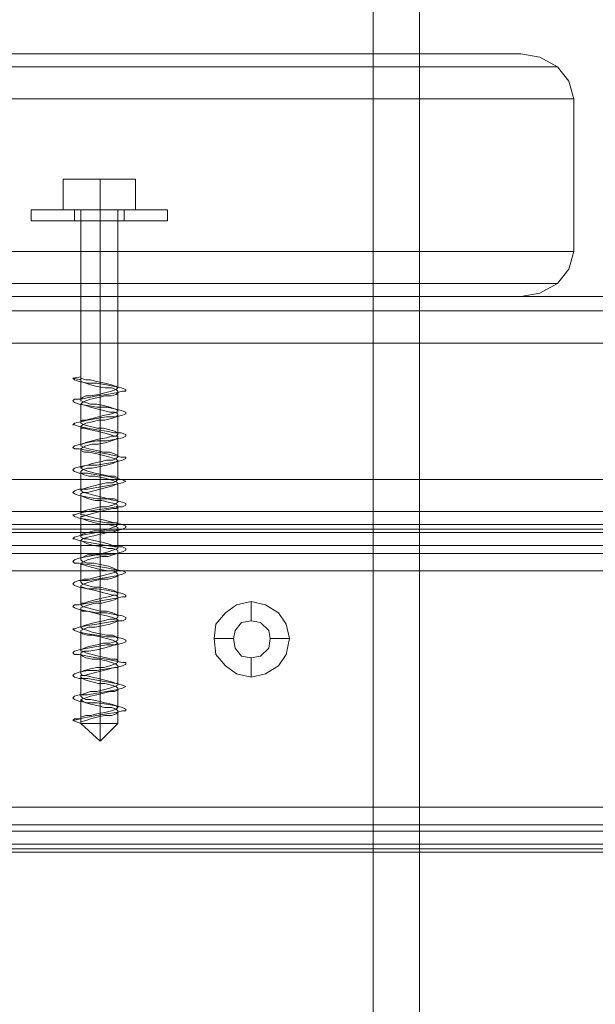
# Model space of a CAD drawing. Header units: millimetres. Extents: x 0 to 74930, y -1933 to 40510.
# Tile 28 of 256: x 37268 to 37344, y 10046 to 10175. Entities that reach past the tile are written whole.
import ezdxf

# ---------------------------------------------------------------- set-up
doc = ezdxf.new("R2010")
doc.units = ezdxf.units.MM
doc.header["$LTSCALE"] = 100
doc.layers.add('T--L9071_TERREIN_INR_Tafels', color=30, linetype='Continuous')

# ---------------------------------------------------------------- blocks, each defined once
blk = doc.blocks.new('Picknicktafel 180x160cm')
at = {"layer": 'T--L9071_TERREIN_INR_Tafels', "color": 30, "lineweight": 0}
for p, q in [((1583.63, 1589.12), (1583.63, 0)), ((1601.57, 0), (1601.57, 1589.12)), ((1579.41, 1588.06), (1579.41, 1.06)), ((1605.79, 1588.06), (1605.79, 1.06)), ((1577.51, 3.59), (1577.51, 1585.53)), ((1607.48, 1585.53), (1607.48, 3.59)), ((1607.48, 1311.32), (1607.48, 1578.77)), ((1607.48, 1578.77), (1607.48, 1311.32)), ((1608.54, 1578.77), (1608.54, 1311.32)), ((1611.28, 1578.77), (1611.28, 1311.32)), ((1613.6, 1311.32), (1613.6, 1578.77)), ((1644.63, 1578.77), (1644.63, 1311.32)), ((1644.63, 1578.77), (1644.63, 1311.32)), ((1647.8, 1578.77), (1647.8, 1311.32)), ((1650.12, 1578.77), (1650.12, 1311.32)), ((1650.55, 1311.32), (1650.55, 1578.77)), ((1607.48, 1329.26), (1607.48, 1560.83)), ((1608.12, 1560.83), (1608.12, 1329.26)), ((1610.23, 1560.83), (1610.23, 1329.26)), ((1613.6, 1329.26), (1613.6, 1560.83)), ((1613.6, 1560.83), (1613.6, 1329.26)), ((1644.63, 1329.26), (1644.63, 1560.83)), ((1646.96, 1560.83), (1646.96, 1329.26)), ((1649.49, 1560.83), (1649.49, 1329.26)), ((1650.55, 1329.26), (1650.55, 1560.83)), ((1650.55, 1560.83), (1650.55, 1329.26)), ((1577.51, 1540.57), (1577.51, 48.55)), ((1607.48, 1540.57), (1607.48, 48.55)), ((1579.41, 1538.03), (1579.41, 51.08)), ((1605.79, 1538.03), (1605.79, 51.08)), ((1583.63, 1537.19), (1583.63, 52.14)), ((1601.57, 1537.19), (1601.57, 52.14)), ((1549.22, 1451.69), (1551.54, 1452.33)), ((1551.54, 1452.33), (1571.6, 1452.33)), ((1551.54, 1066.24), (1551.54, 1452.33)), ((1571.6, 1452.33), (1573.92, 1451.69)), ((1571.6, 1452.33), (1571.6, 1066.24)), ((1547.32, 1450.22), (1549.22, 1451.69)), ((1573.92, 1451.69), (1575.82, 1450.22)), ((1546.05, 1447.89), (1547.32, 1450.22)), ((1547.32, 1450.22), (1547.32, 1064.34)), ((1575.82, 1450.22), (1577.08, 1447.89)), ((1575.82, 1450.22), (1575.82, 1064.34)), ((1545.63, 1445.36), (1546.05, 1447.89)), ((1577.08, 1447.89), (1577.51, 1445.36)), ((1545.63, 1349.31), (1545.63, 1445.36)), ((1545.63, 1445.36), (1545.63, 1059.48)), ((1577.51, 1445.36), (1577.51, 1349.31)), ((1577.51, 1059.48), (1577.51, 1445.36)), ((6.12, 1432.06), (1794.09, 1432.06)), ((1794.09, 1432.06), (6.12, 1432.06)), ((1794.09, 1432.06), (6.12, 1432.06)), ((1794.09, 1432.06), (6.12, 1432.06)), ((6.12, 1425.94), (1794.09, 1425.94)), ((6.12, 1425.94), (1794.09, 1425.94)), ((1794.09, 1425.94), (6.12, 1425.94)), ((1794.09, 1425.94), (6.12, 1425.94)), ((1622.47, 1414.96), (1620.57, 1414.54)), ((1624.58, 1414.54), (1622.47, 1414.96)), ((1622.47, 1414.96), (1622.47, 1412.43)), ((1619.09, 1413.49), (1618.04, 1411.8)), ((1620.57, 1414.54), (1619.09, 1413.49)), ((1626.06, 1413.49), (1624.58, 1414.54)), ((1627.11, 1411.8), (1626.06, 1413.49)), ((1620.36, 1411.16), (1621.41, 1412.22)), ((1621.41, 1412.22), (1620.36, 1411.16)), ((1621.41, 1412.22), (1622.47, 1412.43)), ((1622.47, 1412.43), (1621.41, 1412.22)), ((1622.47, 1412.43), (1623.74, 1412.22)), ((1623.74, 1412.22), (1622.47, 1412.43)), ((1623.74, 1412.22), (1624.79, 1411.16)), ((1624.79, 1411.16), (1623.74, 1412.22)), ((1618.04, 1411.8), (1617.61, 1409.9)), ((1620.15, 1409.9), (1620.36, 1411.16)), ((1620.36, 1411.16), (1620.15, 1409.9)), ((1624.79, 1411.16), (1625, 1409.9)), ((1625, 1409.9), (1624.79, 1411.16)), ((1627.54, 1409.9), (1627.11, 1411.8)), ((1617.61, 1409.9), (1618.04, 1408)), ((1617.61, 1409.9), (1620.15, 1409.9)), ((1620.36, 1408.63), (1620.15, 1409.9)), ((1620.15, 1409.9), (1620.15, 1409.9)), ((1620.15, 1409.9), (1620.36, 1408.63)), ((1625, 1409.9), (1624.79, 1408.63)), ((1624.79, 1408.63), (1625, 1409.9)), ((1625, 1409.9), (1625, 1409.9)), ((1627.54, 1409.9), (1625, 1409.9)), ((1627.11, 1408), (1627.54, 1409.9)), ((1627.54, 1409.9), (1627.54, 1409.9)), ((1621.41, 1407.79), (1620.36, 1408.63)), ((1620.36, 1408.63), (1621.41, 1407.79)), ((1624.79, 1408.63), (1623.74, 1407.79)), ((1623.74, 1407.79), (1624.79, 1408.63)), ((1618.04, 1408), (1619.09, 1406.52)), ((1622.47, 1407.58), (1621.41, 1407.79)), ((1621.41, 1407.79), (1622.47, 1407.58)), ((1623.74, 1407.79), (1622.47, 1407.58)), ((1622.47, 1407.58), (1623.74, 1407.79)), ((1622.47, 1405.04), (1622.47, 1407.58)), ((1626.06, 1406.52), (1627.11, 1408)), ((1619.09, 1406.52), (1620.57, 1405.25)), ((1624.58, 1405.25), (1626.06, 1406.52)), ((1620.57, 1405.25), (1622.47, 1405.04)), ((1622.47, 1405.04), (1624.58, 1405.25))]:
    blk.add_line(p, q, dxfattribs=at)
at = {"layer": 'T--L9071_TERREIN_INR_Tafels', "color": 251, "lineweight": 0}
for p, q in [((1566.11, 1398.5), (1566.11, 1398.92)), ((1566.11, 1398.92), (1566.11, 1398.5)), ((1567.59, 1398.92), (1566.11, 1398.92)), ((1566.11, 1397.23), (1566.11, 1398.5)), ((1566.11, 1398.5), (1566.11, 1397.23)), ((1567.59, 1398.5), (1567.59, 1398.92)), ((1567.59, 1398.92), (1567.59, 1398.5)), ((1567.59, 1397.23), (1567.59, 1398.5)), ((1567.59, 1398.5), (1567.59, 1397.23)), ((1566.11, 1395.33), (1566.11, 1397.23)), ((1566.11, 1397.23), (1566.11, 1395.33)), ((1567.59, 1395.33), (1567.59, 1397.23)), ((1567.59, 1397.23), (1567.59, 1395.33)), ((1566.11, 1392.8), (1566.11, 1395.33)), ((1566.11, 1395.33), (1566.11, 1392.8)), ((1567.59, 1392.8), (1567.59, 1395.33)), ((1567.59, 1395.33), (1567.59, 1392.8)), ((1562.1, 1390.06), (1562.1, 1394.7)), ((1566.11, 1394.7), (1562.1, 1394.7)), ((1562.1, 1394.7), (1562.1, 1390.06)), ((1566.11, 1394.7), (1562.1, 1394.7)), ((1566.11, 1390.06), (1566.11, 1394.7)), ((1566.11, 1394.7), (1566.11, 1390.06)), ((1566.11, 1392.8), (1566.11, 1393.22)), ((1566.11, 1393.22), (1566.11, 1392.8)), ((1567.59, 1393.22), (1566.11, 1393.22)), ((1566.11, 1390.06), (1566.11, 1392.8)), ((1566.11, 1392.8), (1566.11, 1390.06)), ((1566.11, 1391.53), (1566.11, 1392.8)), ((1566.11, 1392.8), (1566.11, 1391.53)), ((1567.59, 1393.22), (1567.59, 1392.8)), ((1567.59, 1392.8), (1567.59, 1393.22)), ((1567.59, 1393.22), (1567.59, 1393.22)), ((1567.59, 1392.8), (1567.59, 1391.53)), ((1567.59, 1391.53), (1567.59, 1392.8)), ((1567.59, 1390.06), (1567.59, 1392.8)), ((1567.59, 1392.8), (1567.59, 1390.06)), ((1589.54, 1392.8), (1589.33, 1391.95)), ((1589.75, 1393.43), (1589.54, 1392.8)), ((1589.96, 1393.43), (1589.75, 1393.43)), ((1589.96, 1393.01), (1589.96, 1393.43)), ((1590.17, 1392.17), (1589.96, 1393.01)), ((1592.49, 1392.8), (1592.28, 1391.95)), ((1592.71, 1393.43), (1592.49, 1392.8)), ((1592.92, 1393.43), (1592.71, 1393.43)), ((1593.13, 1393.01), (1592.92, 1393.43)), ((1593.34, 1392.17), (1593.13, 1393.01)), ((1595.66, 1393.43), (1595.45, 1392.8)), ((1595.45, 1392.8), (1595.45, 1391.95)), ((1595.87, 1393.43), (1595.66, 1393.43)), ((1596.08, 1393.01), (1595.87, 1393.43)), ((1596.29, 1392.17), (1596.08, 1393.01)), ((1598.62, 1392.8), (1598.41, 1391.95)), ((1598.83, 1393.43), (1598.62, 1393.43)), ((1598.62, 1393.43), (1598.62, 1392.8)), ((1599.04, 1393.01), (1598.83, 1393.43)), ((1599.25, 1392.17), (1599.04, 1393.01)), ((1601.57, 1392.8), (1601.36, 1391.95)), ((1601.78, 1393.43), (1601.57, 1392.8)), ((1601.99, 1393.01), (1601.78, 1393.43)), ((1602.2, 1392.17), (1601.99, 1393.01)), ((1604.53, 1393.01), (1604.32, 1391.95)), ((1604.74, 1393.43), (1604.53, 1393.01)), ((1604.95, 1393.43), (1604.74, 1393.43)), ((1605.16, 1393.01), (1604.95, 1393.43)), ((1605.16, 1392.17), (1605.16, 1393.01)), ((1607.48, 1393.01), (1607.27, 1391.95)), ((1607.69, 1393.43), (1607.48, 1393.01)), ((1607.9, 1393.43), (1607.69, 1393.43)), ((1608.12, 1393.01), (1607.9, 1393.43)), ((1608.33, 1392.17), (1608.12, 1393.01)), ((1610.65, 1393.43), (1610.44, 1393.01)), ((1610.44, 1393.01), (1610.44, 1391.95)), ((1610.86, 1393.43), (1610.65, 1393.43)), ((1611.07, 1393.01), (1610.86, 1393.43)), ((1611.28, 1392.17), (1611.07, 1393.01)), ((1613.6, 1393.01), (1613.39, 1391.95)), ((1613.81, 1393.43), (1613.6, 1393.01)), ((1614.03, 1393.01), (1613.81, 1393.43)), ((1614.24, 1392.17), (1614.03, 1393.01)), ((1616.56, 1393.01), (1616.35, 1391.95)), ((1616.77, 1393.43), (1616.56, 1393.01)), ((1616.98, 1393.43), (1616.77, 1393.43)), ((1616.98, 1393.01), (1616.98, 1393.43)), ((1617.19, 1392.17), (1616.98, 1393.01)), ((1619.51, 1393.01), (1619.3, 1391.95)), ((1619.73, 1393.43), (1619.51, 1393.01)), ((1619.94, 1393.43), (1619.73, 1393.43)), ((1620.15, 1393.01), (1619.94, 1393.43)), ((1620.15, 1392.17), (1620.15, 1393.01)), ((1622.47, 1393.01), (1622.26, 1391.95)), ((1622.68, 1393.43), (1622.47, 1393.01)), ((1622.89, 1393.43), (1622.68, 1393.43)), ((1623.1, 1393.01), (1622.89, 1393.43)), ((1623.31, 1392.17), (1623.1, 1393.01)), ((1625.64, 1393.01), (1625.43, 1391.95)), ((1625.85, 1393.43), (1625.64, 1393.43)), ((1625.64, 1393.43), (1625.64, 1393.01)), ((1626.06, 1393.01), (1625.85, 1393.43)), ((1626.27, 1392.17), (1626.06, 1393.01)), ((1628.59, 1393.01), (1628.38, 1392.17)), ((1628.8, 1393.43), (1628.59, 1393.01)), ((1629.01, 1393.01), (1628.8, 1393.43)), ((1629.22, 1392.17), (1629.01, 1393.01)), ((1631.55, 1393.01), (1631.34, 1392.17)), ((1631.76, 1393.43), (1631.55, 1393.01)), ((1631.97, 1393.43), (1631.76, 1393.43)), ((1631.97, 1393.01), (1631.97, 1393.43)), ((1632.18, 1392.17), (1631.97, 1393.01)), ((1566.11, 1392.38), (1566.11, 1392.17)), ((1566.11, 1392.17), (1566.11, 1392.38)), ((1566.11, 1392.38), (1566.11, 1392.38)), ((1566.11, 1392.38), (1589.54, 1392.38)), ((1566.11, 1392.17), (1566.11, 1391.11)), ((1566.11, 1391.11), (1566.11, 1392.17)), ((1566.11, 1390.06), (1566.11, 1391.53)), ((1566.11, 1391.53), (1566.11, 1390.06)), ((1567.59, 1391.53), (1567.59, 1390.06)), ((1567.59, 1390.06), (1567.59, 1391.53)), ((1589.12, 1391.53), (1588.91, 1390.69)), ((1589.33, 1392.17), (1589.12, 1391.53)), ((1589.33, 1391.95), (1589.12, 1390.9)), ((1589.54, 1392.38), (1589.33, 1392.17)), ((1589.75, 1392.17), (1589.54, 1392.38)), ((1589.54, 1391.53), (1589.75, 1392.17)), ((1589.54, 1390.69), (1589.54, 1391.53)), ((1589.75, 1392.17), (1589.96, 1392.38)), ((1589.96, 1391.53), (1589.75, 1392.17)), ((1589.96, 1392.38), (1590.17, 1392.38)), ((1590.17, 1390.69), (1589.96, 1391.53)), ((1590.17, 1392.38), (1590.38, 1392.17)), ((1590.17, 1392.38), (1592.49, 1392.38)), ((1590.38, 1390.9), (1590.17, 1392.17)), ((1590.38, 1392.17), (1590.59, 1391.53)), ((1590.59, 1391.53), (1590.59, 1390.69)), ((1592.28, 1391.95), (1592.07, 1390.9)), ((1592.28, 1391.95), (1592.07, 1391.32)), ((1592.49, 1392.38), (1592.28, 1391.95)), ((1592.71, 1392.38), (1592.49, 1392.38)), ((1592.71, 1392.17), (1592.71, 1392.38)), ((1592.71, 1391.95), (1592.92, 1392.38)), ((1592.92, 1391.53), (1592.71, 1392.17)), ((1592.71, 1391.32), (1592.71, 1391.95)), ((1592.92, 1392.38), (1593.13, 1392.38)), ((1593.13, 1390.69), (1592.92, 1391.53)), ((1593.13, 1392.38), (1593.34, 1392.17)), ((1593.13, 1392.38), (1595.45, 1392.38)), ((1593.34, 1390.9), (1593.34, 1392.17)), ((1593.34, 1392.17), (1593.55, 1391.53)), ((1593.55, 1391.53), (1593.76, 1390.69)), ((1595.24, 1391.95), (1595.03, 1391.32)), ((1595.45, 1392.38), (1595.24, 1391.95)), ((1595.45, 1391.95), (1595.24, 1390.9)), ((1595.66, 1392.38), (1595.45, 1392.38)), ((1595.87, 1392.17), (1595.66, 1392.38)), ((1595.66, 1391.32), (1595.87, 1391.95)), ((1595.87, 1391.95), (1595.87, 1392.38)), ((1595.87, 1392.38), (1596.08, 1392.38)), ((1595.87, 1391.53), (1595.87, 1392.17)), ((1596.08, 1390.9), (1595.87, 1391.53)), ((1596.08, 1392.38), (1596.29, 1392.17)), ((1596.08, 1392.38), (1598.62, 1392.38)), ((1596.51, 1390.9), (1596.29, 1392.17)), ((1596.29, 1392.17), (1596.51, 1391.53)), ((1596.51, 1391.53), (1596.72, 1390.9)), ((1598.19, 1391.95), (1597.98, 1391.32)), ((1598.41, 1392.38), (1598.19, 1391.95)), ((1598.41, 1391.95), (1598.19, 1390.9)), ((1598.62, 1392.38), (1598.41, 1392.38)), ((1598.83, 1392.17), (1598.62, 1392.38)), ((1598.62, 1391.32), (1598.83, 1391.95)), ((1598.83, 1391.95), (1599.04, 1392.38)), ((1599.04, 1391.74), (1598.83, 1392.17)), ((1599.04, 1392.38), (1599.25, 1392.17)), ((1599.04, 1392.38), (1601.57, 1392.38)), ((1599.04, 1390.9), (1599.04, 1391.74)), ((1599.46, 1390.9), (1599.25, 1392.17)), ((1599.25, 1392.17), (1599.46, 1391.74)), ((1599.46, 1391.74), (1599.67, 1390.9)), ((1601.36, 1392.38), (1601.15, 1391.95)), ((1601.36, 1391.95), (1601.15, 1390.9)), ((1601.15, 1391.95), (1601.15, 1391.32)), ((1601.57, 1392.38), (1601.36, 1392.38)), ((1601.78, 1392.17), (1601.57, 1392.38)), ((1601.57, 1391.32), (1601.78, 1391.95)), ((1601.78, 1391.95), (1601.99, 1392.38)), ((1601.99, 1391.74), (1601.78, 1392.17)), ((1601.99, 1392.38), (1602.2, 1392.38)), ((1601.99, 1392.38), (1604.53, 1392.38)), ((1601.99, 1390.9), (1601.99, 1391.74)), ((1602.2, 1392.38), (1602.2, 1392.17)), ((1602.42, 1390.9), (1602.2, 1392.17)), ((1602.2, 1392.17), (1602.42, 1391.74)), ((1602.42, 1391.74), (1602.63, 1390.9)), ((1604.32, 1392.38), (1604.1, 1391.95)), ((1604.32, 1391.95), (1604.1, 1390.9)), ((1604.1, 1391.95), (1604.1, 1391.11)), ((1604.53, 1392.38), (1604.32, 1392.38)), ((1604.74, 1392.17), (1604.53, 1392.38)), ((1604.53, 1391.11), (1604.74, 1391.95)), ((1604.74, 1391.95), (1604.95, 1392.38)), ((1604.95, 1391.74), (1604.74, 1392.17)), ((1604.95, 1392.38), (1605.16, 1392.38)), ((1605.16, 1390.9), (1604.95, 1391.74)), ((1605.16, 1392.38), (1605.37, 1392.17)), ((1605.16, 1392.38), (1607.48, 1392.38)), ((1605.37, 1390.9), (1605.16, 1392.17)), ((1605.37, 1392.17), (1605.37, 1391.74)), ((1605.37, 1391.74), (1605.58, 1390.9)), ((1607.27, 1391.95), (1607.06, 1391.11)), ((1607.48, 1392.38), (1607.27, 1392.38)), ((1607.27, 1392.38), (1607.27, 1391.95)), ((1607.27, 1391.95), (1607.27, 1390.9)), ((1607.69, 1392.17), (1607.48, 1392.38)), ((1607.48, 1391.11), (1607.69, 1391.95)), ((1607.69, 1391.95), (1607.9, 1392.38)), ((1607.9, 1391.74), (1607.69, 1392.17)), ((1607.9, 1392.38), (1608.12, 1392.38)), ((1608.12, 1391.11), (1607.9, 1391.74)), ((1608.12, 1392.38), (1608.33, 1392.17)), ((1608.12, 1392.38), (1610.44, 1392.38)), ((1608.33, 1390.9), (1608.33, 1392.17)), ((1608.33, 1392.17), (1608.54, 1391.74)), ((1608.54, 1391.74), (1608.54, 1391.11)), ((1610.23, 1391.74), (1610.02, 1391.11)), ((1610.44, 1392.38), (1610.23, 1391.74)), ((1610.44, 1391.95), (1610.23, 1390.9)), ((1610.65, 1392.38), (1610.44, 1392.38)), ((1610.86, 1391.74), (1610.65, 1392.38)), ((1610.65, 1391.74), (1610.86, 1392.38)), ((1610.65, 1391.11), (1610.65, 1391.74)), ((1610.86, 1392.38), (1611.07, 1392.38)), ((1611.07, 1391.11), (1610.86, 1391.74)), ((1611.07, 1392.38), (1611.28, 1392.38)), ((1611.07, 1392.38), (1613.6, 1392.38)), ((1611.28, 1392.38), (1611.49, 1391.74)), ((1611.49, 1390.9), (1611.28, 1392.17)), ((1611.49, 1391.74), (1611.7, 1391.11)), ((1613.18, 1391.74), (1612.97, 1391.11)), ((1613.39, 1392.17), (1613.18, 1391.74)), ((1613.39, 1391.95), (1613.18, 1390.9)), ((1613.6, 1392.38), (1613.39, 1392.17)), ((1613.81, 1391.95), (1613.6, 1392.38)), ((1613.6, 1391.74), (1613.81, 1392.17)), ((1613.6, 1391.11), (1613.6, 1391.74)), ((1613.81, 1392.17), (1614.03, 1392.38)), ((1614.03, 1391.11), (1613.81, 1391.95)), ((1614.03, 1392.38), (1614.24, 1392.38)), ((1614.03, 1392.38), (1616.56, 1392.38)), ((1614.24, 1392.38), (1614.45, 1391.95)), ((1614.45, 1390.9), (1614.24, 1392.17)), ((1614.45, 1391.95), (1614.66, 1391.11)), ((1616.14, 1391.74), (1615.93, 1390.9)), ((1616.35, 1392.17), (1616.14, 1391.74)), ((1616.35, 1391.95), (1616.14, 1390.9)), ((1616.56, 1392.38), (1616.35, 1392.17)), ((1616.77, 1392.38), (1616.56, 1392.38)), ((1616.56, 1390.9), (1616.77, 1391.74)), ((1616.77, 1391.95), (1616.77, 1392.38)), ((1616.77, 1392.17), (1616.98, 1392.38)), ((1616.77, 1391.74), (1616.77, 1392.17)), ((1616.98, 1391.11), (1616.77, 1391.95)), ((1616.98, 1392.38), (1617.19, 1392.38)), ((1616.98, 1392.38), (1619.51, 1392.38)), ((1617.19, 1392.38), (1617.4, 1391.95)), ((1617.4, 1390.9), (1617.19, 1392.17)), ((1617.4, 1391.95), (1617.61, 1391.11)), ((1619.09, 1391.74), (1618.88, 1390.9)), ((1619.3, 1392.17), (1619.09, 1391.74)), ((1619.3, 1391.95), (1619.09, 1390.9)), ((1619.51, 1392.38), (1619.3, 1392.17)), ((1619.73, 1392.38), (1619.51, 1392.38)), ((1619.51, 1390.9), (1619.73, 1391.74)), ((1619.94, 1391.95), (1619.73, 1392.38)), ((1619.73, 1391.74), (1619.94, 1392.17)), ((1619.94, 1392.17), (1619.94, 1392.38)), ((1619.94, 1392.38), (1620.15, 1392.38)), ((1619.94, 1391.32), (1619.94, 1391.95)), ((1620.15, 1392.38), (1620.36, 1391.95)), ((1620.15, 1392.38), (1622.47, 1392.38)), ((1620.36, 1390.9), (1620.15, 1392.17)), ((1620.36, 1391.95), (1620.57, 1391.32)), ((1622.26, 1392.17), (1622.05, 1391.74)), ((1622.05, 1391.74), (1622.05, 1390.9)), ((1622.47, 1392.38), (1622.26, 1392.17)), ((1622.26, 1391.95), (1622.26, 1390.9)), ((1622.68, 1392.38), (1622.47, 1392.38)), ((1622.47, 1390.9), (1622.68, 1391.74)), ((1622.89, 1391.95), (1622.68, 1392.38)), ((1622.68, 1391.74), (1622.89, 1392.17)), ((1622.89, 1392.17), (1623.1, 1392.38)), ((1623.1, 1391.32), (1622.89, 1391.95)), ((1623.1, 1392.38), (1623.31, 1391.95)), ((1623.1, 1392.38), (1625.64, 1392.38)), ((1623.31, 1390.9), (1623.31, 1392.17)), ((1623.31, 1391.95), (1623.53, 1391.32)), ((1625.21, 1391.53), (1625, 1390.9)), ((1625.43, 1392.38), (1625.21, 1392.17)), ((1625.21, 1392.17), (1625.21, 1391.53)), ((1625.43, 1391.95), (1625.21, 1390.9)), ((1625.64, 1392.38), (1625.43, 1392.38)), ((1625.43, 1390.9), (1625.64, 1391.53)), ((1625.85, 1391.95), (1625.64, 1392.38)), ((1625.64, 1391.53), (1625.85, 1392.17)), ((1625.85, 1392.17), (1626.06, 1392.38)), ((1626.06, 1391.32), (1625.85, 1391.95)), ((1626.06, 1392.38), (1626.27, 1392.38)), ((1626.06, 1392.38), (1628.59, 1392.38)), ((1626.27, 1392.38), (1626.27, 1391.95)), ((1626.48, 1390.9), (1626.27, 1392.17)), ((1626.27, 1391.95), (1626.48, 1391.32)), ((1628.17, 1391.53), (1627.96, 1390.69)), ((1628.38, 1392.17), (1628.17, 1390.9)), ((1628.38, 1392.17), (1628.17, 1391.53)), ((1628.59, 1392.38), (1628.38, 1392.38)), ((1628.38, 1392.38), (1628.38, 1392.17)), ((1628.38, 1390.69), (1628.59, 1391.53)), ((1628.8, 1391.95), (1628.59, 1392.38)), ((1628.59, 1391.53), (1628.8, 1392.17)), ((1628.8, 1392.17), (1629.01, 1392.38)), ((1629.01, 1391.32), (1628.8, 1391.95)), ((1629.01, 1392.38), (1629.22, 1392.38)), ((1629.01, 1392.38), (1631.55, 1392.38)), ((1629.22, 1392.38), (1629.44, 1391.95)), ((1629.44, 1390.9), (1629.22, 1392.17)), ((1629.44, 1391.95), (1629.44, 1391.32)), ((1631.12, 1391.53), (1630.91, 1390.69)), ((1631.34, 1392.17), (1631.12, 1390.9)), ((1631.34, 1392.17), (1631.12, 1391.53)), ((1631.55, 1392.38), (1631.34, 1392.17)), ((1631.76, 1392.17), (1631.55, 1392.38)), ((1631.55, 1391.53), (1631.76, 1392.17)), ((1631.55, 1390.69), (1631.55, 1391.53)), ((1631.76, 1392.17), (1631.97, 1392.38)), ((1631.97, 1391.53), (1631.76, 1392.17)), ((1631.97, 1392.38), (1632.18, 1392.38)), ((1631.97, 1392.38), (1633.66, 1392.38)), ((1632.18, 1390.69), (1631.97, 1391.53)), ((1632.18, 1392.38), (1632.39, 1392.17)), ((1632.39, 1390.9), (1632.18, 1392.17)), ((1632.39, 1392.17), (1632.6, 1391.53)), ((1632.6, 1391.53), (1632.6, 1390.69)), ((1633.66, 1392.38), (1633.66, 1392.17)), ((1633.66, 1392.17), (1633.66, 1392.38)), ((1633.66, 1392.38), (1633.66, 1392.38)), ((1635.98, 1390.06), (1633.66, 1392.38)), ((1633.66, 1392.17), (1633.66, 1391.11)), ((1633.66, 1391.11), (1633.66, 1392.17)), ((1566.11, 1391.11), (1566.11, 1390.06)), ((1566.11, 1390.06), (1566.11, 1391.11)), ((1588.91, 1390.69), (1588.69, 1389.63)), ((1589.12, 1390.9), (1588.91, 1389.63)), ((1589.33, 1389.63), (1589.54, 1390.69)), ((1590.38, 1389.84), (1590.17, 1390.69)), ((1590.59, 1389.63), (1590.38, 1390.9)), ((1590.59, 1390.69), (1590.81, 1389.84)), ((1591.86, 1390.48), (1591.65, 1389.63)), ((1592.07, 1391.32), (1591.86, 1390.48)), ((1592.07, 1390.9), (1592.07, 1389.63)), ((1592.28, 1389.63), (1592.49, 1390.48)), ((1592.49, 1390.48), (1592.71, 1391.32)), ((1593.34, 1389.84), (1593.13, 1390.69)), ((1593.55, 1389.63), (1593.34, 1390.9)), ((1593.76, 1390.69), (1593.76, 1389.84)), ((1595.03, 1391.32), (1594.82, 1390.48)), ((1594.82, 1390.48), (1594.82, 1389.63)), ((1595.24, 1390.9), (1595.03, 1389.63)), ((1595.24, 1389.63), (1595.45, 1390.48)), ((1595.45, 1390.48), (1595.66, 1391.32)), ((1596.29, 1389.84), (1596.08, 1390.9)), ((1596.51, 1389.63), (1596.51, 1390.9)), ((1596.72, 1390.9), (1596.93, 1389.84)), ((1597.98, 1390.48), (1597.77, 1389.63)), ((1597.98, 1391.32), (1597.98, 1390.48)), ((1598.19, 1390.9), (1597.98, 1389.63)), ((1598.19, 1389.63), (1598.41, 1390.48)), ((1598.41, 1390.48), (1598.62, 1391.32)), ((1599.25, 1390.06), (1599.04, 1390.9)), ((1599.67, 1389.63), (1599.46, 1390.9)), ((1599.67, 1390.9), (1599.88, 1390.06)), ((1600.94, 1390.48), (1600.73, 1389.42)), ((1601.15, 1391.32), (1600.94, 1390.48)), ((1601.15, 1390.9), (1600.94, 1389.63)), ((1601.15, 1389.42), (1601.36, 1390.48)), ((1601.36, 1390.48), (1601.57, 1391.32)), ((1602.2, 1390.06), (1601.99, 1390.9)), ((1602.63, 1389.63), (1602.42, 1390.9)), ((1602.63, 1390.9), (1602.84, 1390.06)), ((1603.89, 1390.27), (1603.68, 1389.42)), ((1604.1, 1391.11), (1603.89, 1390.27)), ((1604.1, 1390.9), (1604.1, 1389.63)), ((1604.32, 1390.27), (1604.53, 1391.11)), ((1604.32, 1389.42), (1604.32, 1390.27)), ((1605.16, 1390.06), (1605.16, 1390.9)), ((1605.58, 1389.63), (1605.37, 1390.9)), ((1605.58, 1390.9), (1605.79, 1390.06)), ((1606.85, 1390.27), (1606.64, 1389.42)), ((1607.06, 1391.11), (1606.85, 1390.27)), ((1607.27, 1390.9), (1607.06, 1389.63)), ((1607.27, 1389.42), (1607.48, 1390.27)), ((1607.48, 1390.27), (1607.48, 1391.11)), ((1608.33, 1390.06), (1608.12, 1391.11)), ((1608.54, 1389.63), (1608.33, 1390.9)), ((1608.54, 1391.11), (1608.75, 1390.06)), ((1609.8, 1390.27), (1609.59, 1389.21)), ((1610.02, 1391.11), (1609.8, 1390.27)), ((1610.23, 1390.9), (1610.02, 1389.63)), ((1610.23, 1389.21), (1610.44, 1390.27)), ((1610.44, 1390.27), (1610.65, 1391.11)), ((1611.28, 1390.27), (1611.07, 1391.11)), ((1611.49, 1389.21), (1611.28, 1390.27)), ((1611.49, 1389.63), (1611.49, 1390.9)), ((1611.7, 1391.11), (1611.7, 1390.27)), ((1611.7, 1390.27), (1611.92, 1389.21)), ((1612.97, 1391.11), (1612.76, 1390.06)), ((1613.18, 1390.9), (1612.97, 1389.63)), ((1613.39, 1390.06), (1613.6, 1391.11)), ((1614.24, 1390.27), (1614.03, 1391.11)), ((1614.45, 1389.42), (1614.24, 1390.27)), ((1614.66, 1389.63), (1614.45, 1390.9)), ((1614.66, 1391.11), (1614.66, 1390.27)), ((1614.66, 1390.27), (1614.87, 1389.42)), ((1615.93, 1390.9), (1615.71, 1390.06)), ((1616.14, 1390.9), (1615.93, 1389.63)), ((1616.35, 1390.06), (1616.56, 1390.9)), ((1617.19, 1390.27), (1616.98, 1391.11)), ((1617.4, 1389.42), (1617.19, 1390.27)), ((1617.61, 1389.63), (1617.4, 1390.9)), ((1617.61, 1391.11), (1617.83, 1390.27)), ((1617.83, 1390.27), (1617.83, 1389.42)), ((1618.88, 1390.9), (1618.88, 1390.06)), ((1619.09, 1390.9), (1619.09, 1389.63)), ((1619.3, 1390.06), (1619.51, 1390.9)), ((1620.15, 1390.48), (1619.94, 1391.32)), ((1620.36, 1389.42), (1620.15, 1390.48)), ((1620.57, 1389.63), (1620.36, 1390.9)), ((1620.57, 1391.32), (1620.78, 1390.48)), ((1620.78, 1390.48), (1620.99, 1389.42)), ((1622.05, 1390.9), (1621.84, 1390.06)), ((1622.26, 1390.9), (1622.05, 1389.63)), ((1622.26, 1390.06), (1622.47, 1390.9)), ((1623.1, 1390.48), (1623.1, 1391.32)), ((1623.31, 1389.63), (1623.1, 1390.48)), ((1623.53, 1389.63), (1623.31, 1390.9)), ((1623.53, 1391.32), (1623.74, 1390.48)), ((1623.74, 1390.48), (1623.95, 1389.63)), ((1625, 1390.9), (1624.79, 1389.84)), ((1625.21, 1390.9), (1625, 1389.63)), ((1625.21, 1389.84), (1625.43, 1390.9)), ((1626.27, 1390.48), (1626.06, 1391.32)), ((1626.27, 1389.63), (1626.27, 1390.48)), ((1626.48, 1391.32), (1626.69, 1390.48)), ((1626.69, 1389.63), (1626.48, 1390.9)), ((1626.69, 1390.48), (1626.9, 1389.63)), ((1627.96, 1390.69), (1627.75, 1389.84)), ((1628.17, 1390.9), (1627.96, 1389.63)), ((1628.38, 1389.84), (1628.38, 1390.69)), ((1629.22, 1390.48), (1629.01, 1391.32)), ((1629.44, 1389.63), (1629.22, 1390.48)), ((1629.44, 1391.32), (1629.65, 1390.48)), ((1629.65, 1389.63), (1629.44, 1390.9)), ((1629.65, 1390.48), (1629.86, 1389.63)), ((1630.91, 1390.69), (1630.7, 1389.84)), ((1631.12, 1390.9), (1630.91, 1389.63)), ((1631.34, 1389.84), (1631.55, 1390.69)), ((1632.39, 1389.63), (1632.18, 1390.69)), ((1632.6, 1389.63), (1632.39, 1390.9)), ((1632.6, 1390.69), (1632.81, 1389.63)), ((1633.66, 1391.11), (1633.66, 1390.06)), ((1633.66, 1390.06), (1633.66, 1391.11)), ((1562.1, 1385.2), (1562.1, 1390.06)), ((1566.11, 1390.06), (1562.1, 1390.06)), ((1562.1, 1390.06), (1562.1, 1385.2)), ((1566.11, 1390.06), (1562.1, 1390.06)), ((1566.11, 1390.06), (1566.11, 1388.79)), ((1566.11, 1388.79), (1566.11, 1390.06)), ((1566.11, 1390.06), (1566.11, 1385.2)), ((1566.11, 1385.2), (1566.11, 1390.06)), ((1566.11, 1390.06), (1566.11, 1390.06)), ((1566.11, 1390.06), (1588.69, 1390.06)), ((1566.11, 1390.06), (1590.38, 1390.06)), ((1566.11, 1387.1), (1566.11, 1390.06)), ((1566.11, 1390.06), (1566.11, 1387.1)), ((1566.11, 1388.37), (1566.11, 1390.06)), ((1566.11, 1390.06), (1566.11, 1388.37)), ((1567.59, 1390.06), (1566.11, 1390.06)), ((1567.59, 1390.06), (1566.11, 1390.06)), ((1567.59, 1390.06), (1566.11, 1390.06)), ((1567.59, 1390.06), (1566.11, 1390.06)), ((1567.59, 1390.06), (1567.59, 1388.37)), ((1567.59, 1388.37), (1567.59, 1390.06)), ((1567.59, 1387.1), (1567.59, 1390.06)), ((1567.59, 1390.06), (1567.59, 1387.1)), ((1588.69, 1389.63), (1588.48, 1388.79)), ((1588.91, 1389.63), (1588.91, 1388.37)), ((1589.12, 1388.79), (1589.33, 1389.63)), ((1589.33, 1390.06), (1591.86, 1390.06)), ((1590.59, 1388.79), (1590.38, 1389.84)), ((1590.81, 1388.58), (1590.59, 1389.63)), ((1590.81, 1390.06), (1593.34, 1390.06)), ((1590.81, 1389.84), (1591.02, 1388.79)), ((1591.65, 1389.63), (1591.65, 1388.79)), ((1592.07, 1389.63), (1591.86, 1388.37)), ((1592.07, 1388.79), (1592.28, 1389.63)), ((1592.28, 1390.06), (1594.82, 1390.06)), ((1593.55, 1389), (1593.34, 1389.84)), ((1593.76, 1388.37), (1593.55, 1389.63)), ((1593.76, 1388.16), (1593.55, 1389)), ((1593.76, 1390.06), (1596.29, 1390.06)), ((1593.76, 1389.84), (1593.97, 1389)), ((1593.97, 1389), (1594.18, 1388.16)), ((1594.82, 1389.63), (1594.61, 1388.79)), ((1595.03, 1389.63), (1594.82, 1388.37)), ((1595.03, 1388.79), (1595.24, 1389.63)), ((1595.24, 1390.06), (1597.77, 1390.06)), ((1596.51, 1389), (1596.29, 1389.84)), ((1596.72, 1388.37), (1596.51, 1389.63)), ((1596.72, 1388.16), (1596.51, 1389)), ((1596.93, 1390.06), (1599.25, 1390.06)), ((1596.93, 1389.84), (1596.93, 1389)), ((1596.93, 1389), (1597.14, 1388.16)), ((1597.77, 1389.63), (1597.56, 1388.58)), ((1597.98, 1389.63), (1597.77, 1388.37)), ((1597.98, 1388.58), (1598.19, 1389.63)), ((1598.41, 1390.06), (1600.73, 1390.06)), ((1599.46, 1389), (1599.25, 1390.06)), ((1599.67, 1388.37), (1599.46, 1389)), ((1599.67, 1388.37), (1599.67, 1389.63)), ((1599.88, 1390.06), (1600.09, 1389)), ((1599.88, 1390.06), (1602.2, 1390.06)), ((1600.09, 1389), (1600.09, 1388.37)), ((1600.73, 1389.42), (1600.52, 1388.58)), ((1600.94, 1389.63), (1600.73, 1388.37)), ((1601.15, 1388.58), (1601.15, 1389.42)), ((1601.36, 1390.06), (1603.68, 1390.06)), ((1602.42, 1389.21), (1602.2, 1390.06)), ((1602.63, 1388.37), (1602.42, 1389.21)), ((1602.84, 1388.37), (1602.63, 1389.63)), ((1602.84, 1390.06), (1603.05, 1389.21)), ((1602.84, 1390.06), (1605.37, 1390.06)), ((1603.05, 1389.21), (1603.26, 1388.37)), ((1603.68, 1389.42), (1603.47, 1388.58)), ((1604.1, 1389.63), (1603.89, 1388.37)), ((1604.1, 1388.58), (1604.32, 1389.42)), ((1604.32, 1390.06), (1606.85, 1390.06)), ((1605.37, 1389.21), (1605.16, 1390.06)), ((1605.58, 1388.37), (1605.37, 1389.21)), ((1605.79, 1388.37), (1605.58, 1389.63)), ((1605.79, 1390.06), (1606, 1389.21)), ((1605.79, 1390.06), (1608.33, 1390.06)), ((1606, 1389.21), (1606.22, 1388.37)), ((1606.64, 1389.42), (1606.43, 1388.58)), ((1607.06, 1389.63), (1606.85, 1388.37)), ((1607.06, 1388.58), (1607.27, 1389.42)), ((1607.27, 1390.06), (1609.8, 1390.06)), ((1608.33, 1389.21), (1608.33, 1390.06)), ((1608.54, 1388.37), (1608.33, 1389.21)), ((1608.75, 1388.37), (1608.54, 1389.63)), ((1608.75, 1390.06), (1608.96, 1389.21)), ((1608.75, 1390.06), (1611.28, 1390.06)), ((1608.96, 1389.21), (1609.17, 1388.37)), ((1609.59, 1389.21), (1609.38, 1388.37)), ((1610.02, 1389.63), (1609.8, 1388.37)), ((1610.02, 1388.37), (1610.23, 1389.21)), ((1610.23, 1390.06), (1612.76, 1390.06)), ((1611.7, 1388.37), (1611.49, 1389.63)), ((1611.49, 1388.37), (1611.49, 1389.21)), ((1611.92, 1390.06), (1614.24, 1390.06)), ((1611.92, 1389.21), (1612.13, 1388.37)), ((1612.76, 1390.06), (1612.55, 1389.21)), ((1612.55, 1389.21), (1612.55, 1388.37)), ((1612.97, 1389.63), (1612.76, 1388.37)), ((1612.97, 1388.37), (1613.18, 1389.21)), ((1613.18, 1389.21), (1613.39, 1390.06)), ((1613.39, 1390.06), (1615.71, 1390.06)), ((1614.66, 1388.58), (1614.45, 1389.42)), ((1614.87, 1388.37), (1614.66, 1389.63)), ((1614.87, 1390.06), (1617.19, 1390.06)), ((1614.87, 1389.42), (1615.08, 1388.58)), ((1615.71, 1389.21), (1615.5, 1388.37)), ((1615.71, 1390.06), (1615.71, 1389.21)), ((1615.93, 1389.63), (1615.93, 1388.37)), ((1615.93, 1388.37), (1616.14, 1389.21)), ((1616.14, 1389.21), (1616.35, 1390.06)), ((1616.35, 1390.06), (1618.88, 1390.06)), ((1617.61, 1388.58), (1617.4, 1389.42)), ((1617.83, 1388.37), (1617.61, 1389.63)), ((1617.83, 1390.06), (1620.36, 1390.06)), ((1617.83, 1389.42), (1618.04, 1388.58)), ((1618.67, 1389.21), (1618.46, 1388.37)), ((1618.88, 1390.06), (1618.67, 1389.21)), ((1619.09, 1389.63), (1618.88, 1388.37)), ((1618.88, 1388.37), (1619.09, 1389.21)), ((1619.09, 1389.21), (1619.3, 1390.06)), ((1619.3, 1390.06), (1621.84, 1390.06)), ((1620.57, 1388.58), (1620.36, 1389.42)), ((1620.78, 1388.37), (1620.57, 1389.63)), ((1620.78, 1390.06), (1623.31, 1390.06)), ((1620.99, 1389.42), (1620.99, 1388.58)), ((1621.63, 1389), (1621.41, 1388.37)), ((1621.84, 1390.06), (1621.63, 1389)), ((1622.05, 1389.63), (1621.84, 1388.37)), ((1622.05, 1389), (1622.26, 1390.06)), ((1622.05, 1388.37), (1622.05, 1389)), ((1622.26, 1390.06), (1624.79, 1390.06)), ((1623.53, 1388.58), (1623.31, 1389.63)), ((1623.74, 1388.37), (1623.53, 1389.63)), ((1623.74, 1390.06), (1626.27, 1390.06)), ((1623.95, 1389.63), (1624.16, 1388.58)), ((1624.58, 1389), (1624.37, 1388.16)), ((1624.79, 1389.84), (1624.58, 1389)), ((1625, 1389.63), (1624.79, 1388.37)), ((1625, 1388.16), (1625.21, 1389)), ((1625.21, 1389), (1625.21, 1389.84)), ((1625.43, 1390.06), (1627.75, 1390.06)), ((1626.48, 1388.79), (1626.27, 1389.63)), ((1626.69, 1388.37), (1626.69, 1389.63)), ((1626.9, 1390.06), (1629.22, 1390.06)), ((1626.9, 1389.63), (1627.11, 1388.79)), ((1627.54, 1389), (1627.32, 1388.16)), ((1627.75, 1389.84), (1627.54, 1389)), ((1627.96, 1389.63), (1627.75, 1388.37)), ((1627.96, 1388.16), (1628.17, 1389)), ((1628.17, 1389), (1628.38, 1389.84)), ((1628.38, 1390.06), (1630.7, 1390.06)), ((1629.44, 1388.79), (1629.44, 1389.63)), ((1629.86, 1388.37), (1629.65, 1389.63)), ((1629.86, 1390.06), (1632.39, 1390.06)), ((1629.86, 1389.63), (1630.07, 1388.79)), ((1630.7, 1389.84), (1630.49, 1388.79)), ((1630.91, 1389.63), (1630.91, 1388.37)), ((1631.12, 1388.79), (1631.34, 1389.84)), ((1631.34, 1390.06), (1633.66, 1390.06)), ((1632.6, 1388.79), (1632.39, 1389.63)), ((1632.81, 1388.37), (1632.6, 1389.63)), ((1632.81, 1390.06), (1633.66, 1390.06)), ((1632.81, 1389.63), (1633.02, 1388.79)), ((1633.66, 1390.06), (1633.66, 1388.79)), ((1633.66, 1388.79), (1633.66, 1390.06)), ((1635.98, 1390.06), (1633.66, 1390.06)), ((1635.98, 1390.06), (1633.66, 1387.52)), ((1635.98, 1390.06), (1633.66, 1390.06)), ((1566.11, 1388.79), (1566.11, 1387.73)), ((1566.11, 1387.73), (1566.11, 1388.79)), ((1566.11, 1387.1), (1566.11, 1388.37)), ((1566.11, 1388.37), (1566.11, 1387.1)), ((1566.11, 1387.73), (1566.11, 1387.52)), ((1566.11, 1387.52), (1566.11, 1387.73)), ((1567.59, 1388.37), (1567.59, 1387.1)), ((1567.59, 1387.1), (1567.59, 1388.37)), ((1588.48, 1388.16), (1588.27, 1387.52)), ((1588.48, 1388.79), (1588.48, 1388.16)), ((1588.91, 1388.37), (1588.69, 1387.31)), ((1588.69, 1387.52), (1588.91, 1388.16)), ((1588.91, 1388.16), (1589.12, 1388.79)), ((1590.59, 1388.16), (1590.59, 1388.79)), ((1590.81, 1387.73), (1590.59, 1388.16)), ((1591.02, 1387.52), (1590.81, 1388.58)), ((1591.02, 1387.52), (1590.81, 1387.73)), ((1591.02, 1388.79), (1591.23, 1388.16)), ((1591.44, 1388.16), (1591.23, 1387.52)), ((1591.23, 1388.16), (1591.44, 1387.73)), ((1591.65, 1388.79), (1591.44, 1388.16)), ((1591.44, 1387.73), (1591.65, 1387.52)), ((1591.86, 1388.37), (1591.65, 1387.31)), ((1591.65, 1387.52), (1591.86, 1388.16)), ((1591.86, 1388.16), (1592.07, 1388.79)), ((1593.97, 1387.52), (1593.76, 1388.37)), ((1593.76, 1387.73), (1593.76, 1388.16)), ((1593.97, 1387.52), (1593.76, 1387.73)), ((1594.18, 1388.16), (1594.39, 1387.73)), ((1594.39, 1387.94), (1594.18, 1387.52)), ((1594.61, 1388.79), (1594.39, 1387.94)), ((1594.39, 1387.73), (1594.61, 1387.52)), ((1594.82, 1388.37), (1594.61, 1387.31)), ((1594.82, 1387.94), (1595.03, 1388.79)), ((1594.82, 1387.52), (1594.82, 1387.94)), ((1596.93, 1387.52), (1596.72, 1388.37)), ((1596.93, 1387.73), (1596.72, 1388.16)), ((1596.93, 1387.52), (1596.93, 1387.73)), ((1597.14, 1388.16), (1597.35, 1387.73)), ((1597.35, 1387.94), (1597.14, 1387.52)), ((1597.56, 1388.58), (1597.35, 1387.94)), ((1597.35, 1387.73), (1597.56, 1387.52)), ((1597.77, 1388.37), (1597.56, 1387.31)), ((1597.77, 1387.52), (1597.98, 1387.94)), ((1597.98, 1387.94), (1597.98, 1388.58)), ((1599.88, 1387.52), (1599.67, 1388.37)), ((1599.88, 1387.73), (1599.67, 1388.37)), ((1600.09, 1387.52), (1599.88, 1387.73)), ((1600.09, 1388.37), (1600.3, 1387.73)), ((1600.3, 1387.94), (1600.09, 1387.52)), ((1600.52, 1388.58), (1600.3, 1387.94)), ((1600.3, 1387.73), (1600.52, 1387.52)), ((1600.73, 1388.37), (1600.73, 1387.31)), ((1600.73, 1387.52), (1600.94, 1387.94)), ((1600.94, 1387.94), (1601.15, 1388.58)), ((1602.84, 1387.73), (1602.63, 1388.37)), ((1602.84, 1387.31), (1602.84, 1388.37)), ((1603.05, 1387.52), (1602.84, 1387.73)), ((1603.26, 1387.94), (1603.05, 1387.52)), ((1603.47, 1388.58), (1603.26, 1387.94)), ((1603.26, 1388.37), (1603.26, 1387.73)), ((1603.26, 1387.73), (1603.47, 1387.52)), ((1603.89, 1388.37), (1603.68, 1387.31)), ((1603.68, 1387.52), (1603.89, 1387.94)), ((1603.89, 1387.94), (1604.1, 1388.58)), ((1605.79, 1387.73), (1605.58, 1388.37)), ((1606, 1387.31), (1605.79, 1388.37)), ((1606, 1387.52), (1605.79, 1387.73)), ((1606.43, 1388.58), (1606.22, 1387.94)), ((1606.22, 1388.37), (1606.43, 1387.73)), ((1606.22, 1387.94), (1606.22, 1387.52)), ((1606.43, 1387.73), (1606.43, 1387.52)), ((1606.85, 1388.37), (1606.64, 1387.31)), ((1606.64, 1387.52), (1606.85, 1387.94)), ((1606.85, 1387.94), (1607.06, 1388.58)), ((1608.75, 1387.73), (1608.54, 1388.37)), ((1608.96, 1387.31), (1608.75, 1388.37)), ((1608.96, 1387.52), (1608.75, 1387.73)), ((1609.17, 1388.37), (1609.38, 1387.73)), ((1609.38, 1387.94), (1609.17, 1387.52)), ((1609.38, 1388.37), (1609.38, 1387.94)), ((1609.38, 1387.73), (1609.59, 1387.52)), ((1609.8, 1388.37), (1609.59, 1387.31)), ((1609.59, 1387.52), (1609.8, 1387.94)), ((1609.8, 1387.94), (1610.02, 1388.37)), ((1611.7, 1387.94), (1611.49, 1388.37)), ((1611.92, 1387.31), (1611.7, 1388.37)), ((1611.92, 1387.52), (1611.7, 1387.94)), ((1612.13, 1388.37), (1612.34, 1387.94)), ((1612.34, 1387.73), (1612.13, 1387.52)), ((1612.55, 1388.37), (1612.34, 1387.73)), ((1612.34, 1387.94), (1612.55, 1387.52)), ((1612.76, 1388.37), (1612.55, 1387.31)), ((1612.76, 1387.73), (1612.97, 1388.37)), ((1612.76, 1387.52), (1612.76, 1387.73)), ((1614.66, 1387.94), (1614.66, 1388.58)), ((1614.87, 1387.52), (1614.66, 1387.94)), ((1614.87, 1387.31), (1614.87, 1388.37)), ((1615.08, 1388.58), (1615.29, 1387.94)), ((1615.29, 1387.73), (1615.08, 1387.52)), ((1615.5, 1388.37), (1615.29, 1387.73)), ((1615.29, 1387.94), (1615.5, 1387.52)), ((1615.93, 1388.37), (1615.71, 1387.31)), ((1615.71, 1387.73), (1615.93, 1388.37)), ((1615.71, 1387.52), (1615.71, 1387.73)), ((1617.83, 1387.94), (1617.61, 1388.58)), ((1618.04, 1387.31), (1617.83, 1388.37)), ((1617.83, 1387.52), (1617.83, 1387.94)), ((1618.04, 1388.58), (1618.25, 1387.94)), ((1618.25, 1387.73), (1618.04, 1387.52)), ((1618.46, 1388.37), (1618.25, 1387.73)), ((1618.25, 1387.94), (1618.46, 1387.52)), ((1618.88, 1388.37), (1618.67, 1387.31)), ((1618.67, 1387.52), (1618.88, 1387.73)), ((1618.88, 1387.73), (1618.88, 1388.37)), ((1620.78, 1387.94), (1620.57, 1388.58)), ((1620.99, 1387.31), (1620.78, 1388.37)), ((1620.99, 1387.52), (1620.78, 1387.94)), ((1620.99, 1388.58), (1621.2, 1387.94)), ((1621.2, 1387.73), (1620.99, 1387.52)), ((1621.41, 1388.37), (1621.2, 1387.73)), ((1621.2, 1387.94), (1621.41, 1387.52)), ((1621.84, 1388.37), (1621.63, 1387.31)), ((1621.63, 1387.52), (1621.84, 1387.73)), ((1621.84, 1387.73), (1622.05, 1388.37)), ((1623.74, 1387.94), (1623.53, 1388.58)), ((1623.95, 1387.31), (1623.74, 1388.37)), ((1623.95, 1387.52), (1623.74, 1387.94)), ((1624.16, 1388.58), (1624.16, 1387.94)), ((1624.37, 1388.16), (1624.16, 1387.73)), ((1624.16, 1387.94), (1624.37, 1387.52)), ((1624.16, 1387.73), (1624.16, 1387.52)), ((1624.79, 1388.37), (1624.58, 1387.31)), ((1624.58, 1387.52), (1624.79, 1387.73)), ((1624.79, 1387.73), (1625, 1388.16)), ((1626.69, 1387.94), (1626.48, 1388.79)), ((1626.9, 1387.31), (1626.69, 1388.37)), ((1626.9, 1387.52), (1626.69, 1387.94)), ((1627.11, 1388.79), (1627.32, 1387.94)), ((1627.32, 1387.73), (1627.11, 1387.52)), ((1627.32, 1388.16), (1627.32, 1387.73)), ((1627.32, 1387.94), (1627.32, 1387.52)), ((1627.54, 1387.52), (1627.75, 1387.73)), ((1627.75, 1388.37), (1627.75, 1387.31)), ((1627.75, 1387.73), (1627.96, 1388.16)), ((1629.65, 1388.16), (1629.44, 1388.79)), ((1629.86, 1387.52), (1629.65, 1388.16)), ((1629.86, 1387.31), (1629.86, 1388.37)), ((1630.07, 1388.79), (1630.28, 1388.16)), ((1630.28, 1387.73), (1630.07, 1387.52)), ((1630.49, 1388.16), (1630.28, 1387.73)), ((1630.28, 1388.16), (1630.49, 1387.52)), ((1630.49, 1388.79), (1630.49, 1388.16)), ((1630.49, 1387.52), (1630.7, 1387.73)), ((1630.91, 1388.37), (1630.7, 1387.31)), ((1630.7, 1387.73), (1630.91, 1388.16)), ((1630.91, 1388.16), (1631.12, 1388.79)), ((1632.6, 1388.16), (1632.6, 1388.79)), ((1632.81, 1387.52), (1632.6, 1388.16)), ((1633.02, 1387.31), (1632.81, 1388.37)), ((1633.02, 1388.79), (1633.24, 1388.16)), ((1633.24, 1388.16), (1633.45, 1387.52)), ((1633.66, 1388.79), (1633.66, 1387.73)), ((1633.66, 1387.73), (1633.66, 1388.79)), ((1633.66, 1387.73), (1633.66, 1387.52)), ((1633.66, 1387.52), (1633.66, 1387.73)), ((1566.11, 1387.52), (1588.06, 1387.52)), ((1566.11, 1384.57), (1566.11, 1387.1)), ((1566.11, 1387.1), (1566.11, 1384.57)), ((1566.11, 1386.68), (1566.11, 1387.1)), ((1566.11, 1387.1), (1566.11, 1386.68)), ((1566.11, 1386.68), (1566.11, 1386.68)), ((1567.59, 1386.68), (1566.11, 1386.68)), ((1567.59, 1387.1), (1567.59, 1386.68)), ((1567.59, 1386.68), (1567.59, 1387.1)), ((1567.59, 1384.57), (1567.59, 1387.1)), ((1567.59, 1387.1), (1567.59, 1384.57)), ((1588.27, 1386.47), (1588.06, 1387.52)), ((1588.27, 1387.52), (1588.06, 1387.52)), ((1588.06, 1387.52), (1588.48, 1387.52)), ((1588.06, 1387.52), (1588.48, 1387.52)), ((1588.48, 1387.52), (1588.27, 1386.47)), ((1588.48, 1386.68), (1588.27, 1386.47)), ((1588.48, 1387.52), (1588.69, 1387.52)), ((1588.48, 1387.52), (1591.02, 1387.52)), ((1588.69, 1387.31), (1588.48, 1386.68)), ((1591.02, 1386.68), (1591.02, 1387.52)), ((1591.23, 1387.52), (1591.02, 1387.52)), ((1591.23, 1386.47), (1591.02, 1386.68)), ((1591.44, 1386.68), (1591.23, 1386.47)), ((1591.65, 1387.31), (1591.44, 1386.68)), ((1591.65, 1387.52), (1593.97, 1387.52)), ((1594.18, 1386.68), (1593.97, 1387.52)), ((1594.18, 1387.52), (1593.97, 1387.52)), ((1594.39, 1386.47), (1594.18, 1386.68)), ((1594.61, 1387.31), (1594.39, 1386.68)), ((1594.39, 1386.68), (1594.39, 1386.47)), ((1594.61, 1387.52), (1594.82, 1387.52)), ((1594.61, 1387.52), (1597.14, 1387.52)), ((1597.14, 1386.68), (1596.93, 1387.52)), ((1597.14, 1387.52), (1596.93, 1387.52)), ((1597.35, 1386.47), (1597.14, 1386.68)), ((1597.56, 1386.68), (1597.35, 1386.47)), ((1597.56, 1387.52), (1597.77, 1387.52)), ((1597.56, 1387.52), (1600.09, 1387.52)), ((1597.56, 1387.31), (1597.56, 1386.68)), ((1600.09, 1386.68), (1599.88, 1387.52)), ((1600.3, 1386.47), (1600.09, 1386.68)), ((1600.52, 1386.68), (1600.3, 1386.47)), ((1600.52, 1387.52), (1600.73, 1387.52)), ((1600.52, 1387.52), (1603.05, 1387.52)), ((1600.73, 1387.31), (1600.52, 1386.68)), ((1603.05, 1386.68), (1602.84, 1387.31)), ((1603.26, 1386.47), (1603.05, 1386.68)), ((1603.47, 1386.68), (1603.26, 1386.47)), ((1603.47, 1387.52), (1603.68, 1387.52)), ((1603.47, 1387.52), (1606, 1387.52)), ((1603.68, 1387.31), (1603.47, 1386.68)), ((1606.22, 1387.52), (1606, 1387.52)), ((1606.22, 1386.68), (1606, 1387.31)), ((1606.43, 1386.68), (1606.22, 1386.47)), ((1606.22, 1386.47), (1606.22, 1386.68)), ((1606.43, 1387.52), (1606.64, 1387.52)), ((1606.64, 1387.31), (1606.43, 1386.68)), ((1606.64, 1387.52), (1608.96, 1387.52)), ((1609.17, 1387.52), (1608.96, 1387.52)), ((1609.17, 1386.68), (1608.96, 1387.31)), ((1609.38, 1386.47), (1609.17, 1386.68)), ((1609.59, 1387.31), (1609.38, 1386.68)), ((1609.38, 1386.68), (1609.38, 1386.47)), ((1609.59, 1387.52), (1612.13, 1387.52)), ((1612.13, 1387.52), (1611.92, 1387.52)), ((1612.13, 1386.68), (1611.92, 1387.31)), ((1612.34, 1386.47), (1612.13, 1386.68)), ((1612.55, 1386.68), (1612.34, 1386.47)), ((1612.55, 1387.52), (1612.76, 1387.52)), ((1612.55, 1387.52), (1615.08, 1387.52)), ((1612.55, 1387.31), (1612.55, 1386.68)), ((1615.08, 1387.52), (1614.87, 1387.52)), ((1615.08, 1386.68), (1614.87, 1387.31)), ((1615.29, 1386.47), (1615.08, 1386.68)), ((1615.5, 1386.68), (1615.29, 1386.47)), ((1615.5, 1387.52), (1615.71, 1387.52)), ((1615.5, 1387.52), (1618.04, 1387.52)), ((1615.71, 1387.31), (1615.5, 1386.68)), ((1618.04, 1387.52), (1617.83, 1387.52)), ((1618.04, 1386.68), (1618.04, 1387.31)), ((1618.25, 1386.47), (1618.04, 1386.68)), ((1618.46, 1386.68), (1618.25, 1386.47)), ((1618.46, 1387.52), (1618.67, 1387.52)), ((1618.67, 1387.31), (1618.46, 1386.68)), ((1618.67, 1387.52), (1620.99, 1387.52)), ((1621.2, 1386.68), (1620.99, 1387.31)), ((1621.41, 1386.68), (1621.2, 1386.47)), ((1621.2, 1386.47), (1621.2, 1386.68)), ((1621.41, 1387.52), (1621.63, 1387.52)), ((1621.63, 1387.31), (1621.41, 1386.68)), ((1621.63, 1387.52), (1623.95, 1387.52)), ((1624.16, 1387.52), (1623.95, 1387.52)), ((1624.16, 1386.68), (1623.95, 1387.31)), ((1624.37, 1386.47), (1624.16, 1386.68)), ((1624.37, 1387.52), (1624.58, 1387.52)), ((1624.58, 1386.68), (1624.37, 1386.47)), ((1624.58, 1387.52), (1627.11, 1387.52)), ((1624.58, 1387.31), (1624.58, 1386.68)), ((1627.11, 1387.52), (1626.9, 1387.52)), ((1627.11, 1386.68), (1626.9, 1387.31)), ((1627.32, 1386.47), (1627.11, 1386.68)), ((1627.32, 1387.52), (1627.54, 1387.52)), ((1627.54, 1386.68), (1627.32, 1386.47)), ((1627.54, 1387.52), (1630.07, 1387.52)), ((1627.75, 1387.31), (1627.54, 1386.68)), ((1630.07, 1387.52), (1629.86, 1387.52)), ((1630.07, 1386.68), (1629.86, 1387.31)), ((1630.28, 1386.47), (1630.07, 1386.68)), ((1630.49, 1386.68), (1630.28, 1386.47)), ((1630.49, 1387.52), (1633.02, 1387.52)), ((1630.7, 1387.31), (1630.49, 1386.68)), ((1633.02, 1387.52), (1632.81, 1387.52)), ((1633.24, 1386.47), (1633.02, 1387.52)), ((1633.66, 1387.52), (1633.02, 1387.52)), ((1633.02, 1387.52), (1633.66, 1387.52)), ((1633.02, 1386.68), (1633.02, 1387.31)), ((1633.24, 1386.47), (1633.02, 1386.68)), ((1633.66, 1387.52), (1633.24, 1386.47)), ((1633.45, 1387.52), (1633.66, 1387.52)), ((1566.11, 1385.2), (1562.1, 1385.2)), ((1566.11, 1385.2), (1562.1, 1385.2)), ((1566.11, 1382.67), (1566.11, 1384.57)), ((1566.11, 1384.57), (1566.11, 1382.67)), ((1567.59, 1382.67), (1567.59, 1384.57)), ((1567.59, 1384.57), (1567.59, 1382.67)), ((1566.11, 1381.4), (1566.11, 1382.67)), ((1566.11, 1382.67), (1566.11, 1381.4)), ((1567.59, 1381.4), (1567.59, 1382.67)), ((1567.59, 1382.67), (1567.59, 1381.4)), ((1566.11, 1380.98), (1566.11, 1381.4)), ((1566.11, 1381.4), (1566.11, 1380.98)), ((1567.59, 1380.98), (1567.59, 1381.4)), ((1567.59, 1381.4), (1567.59, 1380.98)), ((1566.11, 1380.98), (1566.11, 1380.98)), ((1567.59, 1380.98), (1566.11, 1380.98)), ((1567.59, 1380.98), (1567.59, 1380.98))]:
    blk.add_line(p, q, dxfattribs=at)

msp = doc.modelspace()

# ---------------------------------------------------------------- block references
at = {"layer": 'T--L9071_TERREIN_INR_Tafels', "rotation": 270}
msp.add_blockref('Picknicktafel 180x160cm', (35888.44, 11716.49), dxfattribs=at)

doc.saveas('drawing.dxf')
